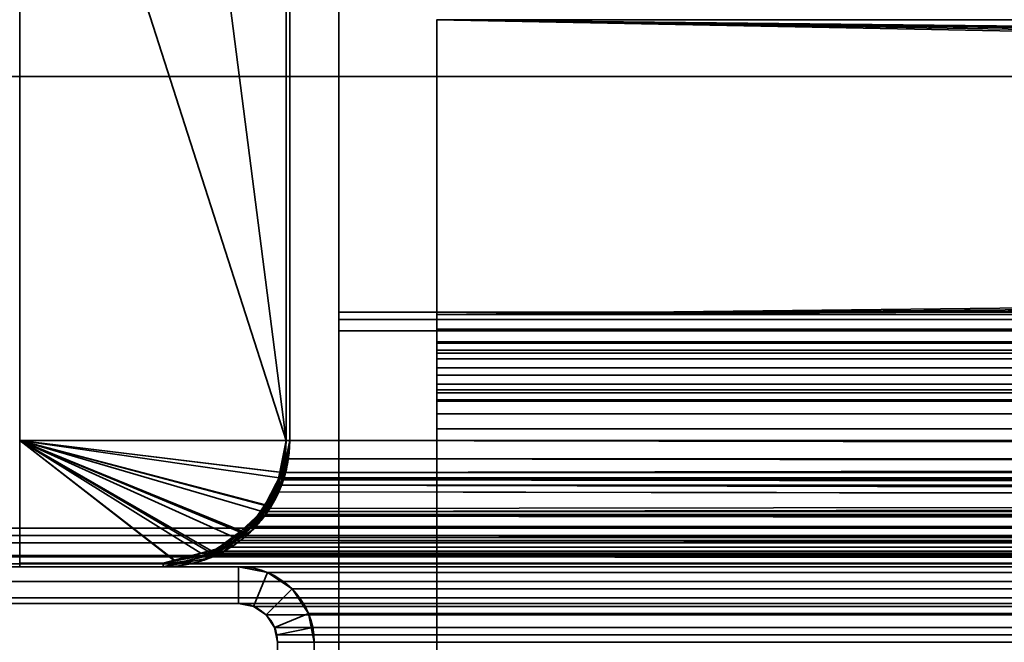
# Model space of a CAD drawing. Header units: millimetres. Extents: x -603 to 3703, y -121 to 193.
# Tile 100 of 256: x -410 to -370, y 47 to 72. Entities that reach past the tile are written whole.
import ezdxf

# ---------------------------------------------------------------- set-up
doc = ezdxf.new("R2010")
doc.units = ezdxf.units.MM
doc.layers.add('151', color=7, linetype='Continuous', true_color=0xffffff)

# ---------------------------------------------------------------- blocks, each defined once
blk = doc.blocks.new('UG_SURFACE_001')
at = {"layer": '151', "color": 252, "linetype": 'Continuous', "lineweight": 35}
for points in [[(603, -18, 2212.25), (603, 174.4, 2212.25), (-603, 174.4, 2212.25), (-603, -18, 2212.25)], [(-453, -18, 2062.25), (-453, 174.4, 2062.25), (453, 174.4, 2062.25), (453, -18, 2062.25)]]:
    blk.add_3dface(points, dxfattribs=at)
blk = doc.blocks.new('UG_SURFACE_007')
at = {"layer": '151', "color": 252, "linetype": 'Continuous', "lineweight": 35}
for points in [[(397, 86.189, -1.752), (-397, 86.189, -1.752), (-397, 60.383, 6.137), (397, 60.383, 6.137)], [(-397, 60.383, 6.137), (-397, 86.189, -1.752), (-397, 85.896, -2.709), (-397, 60.091, 5.181)], [(397, 85.896, -2.709), (397, 60.091, 5.181), (-397, 60.091, 5.181), (-397, 85.896, -2.709)], [(-397, 59.629, 6.25), (397, 59.629, 6.25), (397, 60.383, 6.137), (-397, 60.383, 6.137)], [(-397, 60.091, 5.181), (-397, 59.629, 5.25), (-397, 59.629, 6.25), (-397, 60.383, 6.137)], [(-397, 60.091, 5.181), (397, 60.091, 5.181), (397, 59.629, 5.25), (-397, 59.629, 5.25)], [(397, 59.629, 6.25), (-397, 59.629, 6.25), (-397, 7.5, 6.25), (397, 7.5, 6.25)], [(397, 59.629, 5.25), (397, 7.5, 5.25), (-397, 7.5, 5.25), (-397, 59.629, 5.25)], [(-397, 59.629, 5.25), (-397, 7.5, 5.25), (-397, 7.5, 6.25), (-397, 59.629, 6.25)]]:
    blk.add_3dface(points, dxfattribs=at)
blk = doc.blocks.new('UG_SURFACE_008')
at = {"layer": '151', "color": 252, "linetype": 'Continuous', "lineweight": 35}
for points in [[(-393, 60.292, -8.25), (-393, 72.312, -8.25), (-393, 72.312, -9.75), (-393, 60.292, -9.75)], [(393, 72.312, -9.75), (-393, 72.312, -9.75), (-393, 72.312, -8.25), (393, 72.312, -8.25)], [(-393, 72.312, -8.25), (-2.229, 67.007, -8.25), (-1.22, 67.741, -8.25)], [(-393, 72.312, -8.25), (-2.853, 65.927, -8.25), (-2.229, 67.007, -8.25)], [(-1.22, 67.741, -8.25), (0, 68, -8.25), (-393, 72.312, -8.25)], [(0, 68, -8.25), (393, 72.312, -8.25), (-393, 72.312, -8.25)], [(-393, 72.312, -8.25), (-393, 60.292, -8.25), (-2.598, 63.5, -8.25), (-2.984, 64.686, -8.25)], [(-2.984, 64.686, -8.25), (-2.853, 65.927, -8.25), (-393, 72.312, -8.25)], [(-393, 60.292, -9.75), (-393, 72.312, -9.75), (-2.853, 65.927, -9.75), (-2.984, 64.686, -9.75)], [(0, 68, -9.75), (-393, 72.312, -9.75), (393, 72.312, -9.75)], [(-393, 72.312, -9.75), (0, 68, -9.75), (-1.22, 67.741, -9.75)], [(-1.22, 67.741, -9.75), (-2.229, 67.007, -9.75), (-393, 72.312, -9.75)], [(-2.229, 67.007, -9.75), (-2.853, 65.927, -9.75), (-393, 72.312, -9.75)], [(-2.984, 64.686, -9.75), (-2.598, 63.5, -9.75), (-393, 60.292, -9.75)], [(-1.763, 62.573, -8.25), (-2.598, 63.5, -8.25), (-393, 60.292, -8.25)], [(-393, 60.292, -9.75), (-2.598, 63.5, -9.75), (-1.763, 62.573, -9.75)], [(-0.624, 62.066, -8.25), (-1.763, 62.573, -8.25), (-393, 60.292, -8.25)], [(-393, 60.292, -9.75), (-1.763, 62.573, -9.75), (-0.624, 62.066, -9.75)], [(-393, 60.292, -8.25), (393, 60.292, -8.25), (0.624, 62.066, -8.25), (-0.624, 62.066, -8.25)], [(-393, 60.292, -9.75), (-0.624, 62.066, -9.75), (0, 62, -9.75)], [(0, 62, -9.75), (393, 60.292, -9.75), (-393, 60.292, -9.75)], [(-393, 59.687, -8.13), (393, 59.687, -8.13), (393, 60.292, -8.25), (-393, 60.292, -8.25)], [(-393, 60.292, -9.75), (393, 60.292, -9.75), (393, 59.113, -9.516), (-393, 59.113, -9.516)], [(-393, 60.292, -9.75), (-393, 59.113, -9.516), (-393, 59.687, -8.13), (-393, 60.292, -8.25)], [(-393, 59.174, -7.787), (393, 59.174, -7.787), (393, 59.687, -8.13), (-393, 59.687, -8.13)], [(-393, 59.174, -7.787), (-393, 59.687, -8.13), (-393, 59.113, -9.516), (-393, 58.114, -8.848)], [(-393, 58.832, -7.275), (393, 58.832, -7.275), (393, 59.174, -7.787), (-393, 59.174, -7.787)], [(-393, 58.114, -8.848), (-393, 57.446, -7.849), (-393, 58.832, -7.275), (-393, 59.174, -7.787)], [(-393, 59.113, -9.516), (393, 59.113, -9.516), (393, 58.114, -8.848), (-393, 58.114, -8.848)], [(-393, 58.712, -6.67), (393, 58.712, -6.67), (393, 58.832, -7.275), (-393, 58.832, -7.275)], [(-393, 58.712, -6.67), (-393, 58.832, -7.275), (-393, 57.446, -7.849), (-393, 57.212, -6.67)], [(-393, 58.477, 3.349), (393, 58.477, 3.349), (393, 58.712, 2.17), (-393, 58.712, 2.17)], [(-393, 58.712, 2.17), (393, 58.712, 2.17), (393, 58.712, -6.67), (-393, 58.712, -6.67)], [(-393, 57.212, -6.67), (-393, 57.212, 2.17), (-393, 58.712, 2.17), (-393, 58.712, -6.67)], [(-393, 57.212, 2.17), (-393, 57.091, 2.775), (-393, 58.477, 3.349), (-393, 58.712, 2.17)], [(-393, 57.81, 4.348), (393, 57.81, 4.348), (393, 58.477, 3.349), (-393, 58.477, 3.349)], [(-393, 57.81, 4.348), (-393, 58.477, 3.349), (-393, 57.091, 2.775), (-393, 56.749, 3.287)], [(-393, 58.114, -8.848), (393, 58.114, -8.848), (393, 57.446, -7.849), (-393, 57.446, -7.849)], [(-393, 56.81, 5.016), (393, 56.81, 5.016), (393, 57.81, 4.348), (-393, 57.81, 4.348)], [(-393, 56.81, 5.016), (-393, 57.81, 4.348), (-393, 56.749, 3.287), (-393, 56.236, 3.63)], [(-393, 57.446, -7.849), (393, 57.446, -7.849), (393, 57.212, -6.67), (-393, 57.212, -6.67)], [(-393, 57.212, 2.17), (393, 57.212, 2.17), (393, 57.091, 2.775), (-393, 57.091, 2.775)], [(-393, 57.212, -6.67), (393, 57.212, -6.67), (393, 57.212, 2.17), (-393, 57.212, 2.17)], [(-393, 57.091, 2.775), (393, 57.091, 2.775), (393, 56.749, 3.287), (-393, 56.749, 3.287)], [(-393, 55.632, 5.25), (393, 55.632, 5.25), (393, 56.81, 5.016), (-393, 56.81, 5.016)], [(-393, 55.632, 5.25), (-393, 56.81, 5.016), (-393, 56.236, 3.63), (-393, 55.632, 3.75)], [(-393, 56.749, 3.287), (393, 56.749, 3.287), (393, 56.236, 3.63), (-393, 56.236, 3.63)], [(-393, 56.236, 3.63), (393, 56.236, 3.63), (393, 55.632, 3.75), (-393, 55.632, 3.75)], [(-393, 45.454, 5.25), (393, 45.454, 5.25), (393, 55.632, 5.25), (-393, 55.632, 5.25)], [(-393, 55.632, 3.75), (393, 55.632, 3.75), (393, 45.454, 3.75), (-393, 45.454, 3.75)], [(-393, 45.454, 5.25), (-393, 55.632, 5.25), (-393, 55.632, 3.75), (-393, 45.454, 3.75)]]:
    blk.add_3dface(points, dxfattribs=at)
blk = doc.blocks.new('UG_SURFACE_014')
at = {"layer": '151', "color": 41, "linetype": 'Continuous', "lineweight": 35}
for points in [[(-411, 147.3, -5.75), (-411, 173.15, -5.75), (-399.15, 173.15, -5.75), (-399.15, 55.15, -5.75)], [(-410, 89, 2019.25), (-410, 55.15, 2019.25), (-399.15, 55.15, 2008.4), (-399.15, 173.15, 2008.4)], [(-399.15, 173.15, 2008.4), (-399.15, 55.15, 2008.4), (-399.15, 55.15, -5.75), (-399.15, 173.15, -5.75)], [(-410, 89, -5.75), (-411, 147.3, -5.75), (-399.15, 55.15, -5.75)], [(-410, 55.15, 2019.25), (-410, 89, 2019.25), (-410, 89, -5.75), (-410, 55.15, -5.75)], [(-399.15, 55.15, -5.75), (-410, 55.15, -5.75), (-410, 89, -5.75)], [(-410, 55.15, 2019.25), (-410, 55.15, -5.75), (-399.15, 55.15, -5.75), (-399.15, 55.15, 2008.4)]]:
    blk.add_3dface(points, dxfattribs=at)
blk = doc.blocks.new('UG_SURFACE_017')
at = {"layer": '151', "color": 7, "linetype": 'Continuous', "lineweight": 35}
for points in [[(-399, 173.15, -5.75), (-399, 55.15, -5.75), (-399.15, 55.15, -5.75), (-399.15, 173.15, -5.75)], [(-399.15, 55.15, 2008.4), (-399.15, 173.15, 2008.4), (-399.15, 173.15, -5.75), (-399.15, 55.15, -5.75)], [(-399, 55.15, 2008.25), (-399, 173.15, 2008.25), (-399.15, 173.15, 2008.4), (-399.15, 55.15, 2008.4)], [(-399, 55.15, -5.75), (-399, 173.15, -5.75), (-399, 173.15, 2008.25), (-399, 55.15, 2008.25)], [(-399, 55.15, -5.75), (-399.32, 53.607, -5.75), (-399.437, 53.646, -5.75), (-399.15, 55.15, -5.75)], [(-399.206, 54.407, 2008.456), (-399.15, 55.15, -5.75), (-399.437, 53.646, -5.75)], [(-399.392, 53.261, -5.75), (-399.32, 53.607, -5.75), (-399, 55.15, 2008.25)], [(-399, 55.15, 2008.25), (-399.255, 53.55, 2008.505), (-399.392, 53.261, -5.75)], [(-399.32, 53.607, -5.75), (-399, 55.15, -5.75), (-399, 55.15, 2008.25)], [(-399.15, 55.15, 2008.4), (-399.206, 54.407, 2008.456), (-399.255, 53.55, 2008.505), (-399, 55.15, 2008.25)], [(-399.206, 54.407, 2008.456), (-399.15, 55.15, 2008.4), (-399.15, 55.15, -5.75)], [(-399.392, 53.286, 2008.642), (-399.255, 53.55, 2008.505), (-399.206, 54.407, 2008.456), (-399.528, 53.326, 2008.778)], [(-399.437, 53.646, -5.75), (-399.528, 53.326, 2008.778), (-399.206, 54.407, 2008.456)], [(-399.437, 53.646, -5.75), (-399.501, 53.31, -5.75), (-399.528, 53.326, 2008.778)], [(-399.501, 53.31, -5.75), (-399.437, 53.646, -5.75), (-399.32, 53.607, -5.75), (-399.392, 53.261, -5.75)], [(-399.255, 53.55, 2008.505), (-399.392, 53.286, 2008.642), (-399.392, 53.261, -5.75)], [(-400.58, 51.649, 2009.83), (-399.501, 53.31, -5.75), (-400.153, 52.317, -5.75)], [(-400.58, 51.649, 2009.83), (-399.606, 53.063, 2008.856), (-399.501, 53.31, -5.75)], [(-399.606, 53.063, 2008.856), (-400.58, 51.649, 2009.83), (-400.552, 51.609, 2009.802), (-400.026, 52.065, 2009.276)], [(-400.508, 51.508, -5.75), (-400.024, 52.228, -5.75), (-399.392, 53.286, 2008.642)], [(-399.392, 53.286, 2008.642), (-400.026, 52.065, 2009.276), (-400.508, 51.508, -5.75)], [(-399.42, 53.125, -5.75), (-400.024, 52.228, -5.75), (-400.153, 52.317, -5.75), (-399.501, 53.31, -5.75)], [(-400.026, 52.065, 2009.276), (-399.392, 53.286, 2008.642), (-399.606, 53.063, 2008.856)], [(-400.024, 52.228, -5.75), (-399.42, 53.125, -5.75), (-399.392, 53.286, 2008.642)], [(-399.528, 53.326, 2008.778), (-399.606, 53.063, 2008.856), (-399.392, 53.286, 2008.642)], [(-399.606, 53.063, 2008.856), (-399.528, 53.326, 2008.778), (-399.501, 53.31, -5.75)], [(-399.501, 53.31, -5.75), (-399.392, 53.261, -5.75), (-399.42, 53.125, -5.75)], [(-399.42, 53.125, -5.75), (-399.392, 53.261, -5.75), (-399.392, 53.286, 2008.642)], [(-400.153, 52.317, -5.75), (-400.618, 51.624, 2009.867), (-400.58, 51.649, 2009.83)], [(-400.153, 52.317, -5.75), (-400.614, 51.614, -5.75), (-400.618, 51.624, 2009.867)], [(-400.614, 51.614, -5.75), (-400.153, 52.317, -5.75), (-400.024, 52.228, -5.75), (-400.508, 51.508, -5.75)], [(-400.026, 52.065, 2009.276), (-400.552, 51.609, 2009.802), (-400.508, 51.508, -5.75)], [(-402.258, 50.368, -5.75), (-401.068, 51.143, -5.75), (-400.552, 51.609, 2009.802)], [(-400.552, 51.609, 2009.802), (-401.68, 50.631, 2010.93), (-402.258, 50.368, -5.75)], [(-401.68, 50.631, 2010.93), (-400.552, 51.609, 2009.802), (-400.618, 51.624, 2009.867), (-402.198, 50.547, 2011.448)], [(-402.198, 50.547, 2011.448), (-400.618, 51.624, 2009.867), (-400.614, 51.614, -5.75)], [(-402.198, 50.547, 2011.448), (-400.614, 51.614, -5.75), (-401.156, 51.256, -5.75)], [(-400.508, 51.508, -5.75), (-401.068, 51.143, -5.75), (-401.156, 51.256, -5.75), (-400.614, 51.614, -5.75)], [(-401.068, 51.143, -5.75), (-400.508, 51.508, -5.75), (-400.552, 51.609, 2009.802)], [(-400.552, 51.609, 2009.802), (-400.58, 51.649, 2009.83), (-400.618, 51.624, 2009.867)], [(-401.156, 51.256, -5.75), (-402.312, 50.524, 2011.562), (-402.198, 50.547, 2011.448)], [(-401.156, 51.256, -5.75), (-402.272, 50.516, -5.75), (-402.312, 50.524, 2011.562)], [(-402.272, 50.516, -5.75), (-401.156, 51.256, -5.75), (-401.068, 51.143, -5.75), (-402.258, 50.368, -5.75)], [(-401.68, 50.631, 2010.93), (-402.269, 50.48, 2011.519), (-402.258, 50.368, -5.75)], [(-402.198, 50.547, 2011.448), (-402.269, 50.48, 2011.519), (-401.68, 50.631, 2010.93)], [(-402.312, 50.524, 2011.562), (-404.14, 50.15, 2013.39), (-404.15, 50, 2013.4), (-402.269, 50.48, 2011.519)], [(-402.439, 50.484, -5.75), (-404.15, 50.15, 2013.4), (-404.14, 50.15, 2013.39)], [(-402.439, 50.484, -5.75), (-403.878, 50.203, -5.75), (-404.15, 50.15, 2013.4)], [(-404.15, 50, -5.75), (-403.869, 50.054, -5.75), (-402.269, 50.48, 2011.519)], [(-402.269, 50.48, 2011.519), (-404.15, 50, 2013.4), (-404.15, 50, -5.75)], [(-403.869, 50.054, -5.75), (-404.15, 50, -5.75), (-404.15, 50.15, -5.75), (-403.878, 50.203, -5.75)], [(-403.878, 50.203, -5.75), (-404.15, 50.15, -5.75), (-404.15, 50.15, 2013.4)], [(-404.14, 50.15, 2013.39), (-402.312, 50.524, 2011.562), (-402.311, 50.508, -5.75)], [(-404.14, 50.15, 2013.39), (-402.311, 50.508, -5.75), (-402.439, 50.484, -5.75)], [(-402.386, 50.338, -5.75), (-403.869, 50.054, -5.75), (-403.878, 50.203, -5.75), (-402.439, 50.484, -5.75)], [(-402.269, 50.48, 2011.519), (-403.869, 50.054, -5.75), (-402.386, 50.338, -5.75)], [(-402.269, 50.361, -5.75), (-402.386, 50.338, -5.75), (-402.439, 50.484, -5.75), (-402.311, 50.508, -5.75)], [(-402.269, 50.48, 2011.519), (-402.386, 50.338, -5.75), (-402.269, 50.361, -5.75)], [(-402.269, 50.48, 2011.519), (-402.198, 50.547, 2011.448), (-402.312, 50.524, 2011.562)], [(-402.272, 50.516, -5.75), (-402.311, 50.508, -5.75), (-402.312, 50.524, 2011.562)], [(-402.311, 50.508, -5.75), (-402.272, 50.516, -5.75), (-402.258, 50.368, -5.75), (-402.269, 50.361, -5.75)], [(-402.269, 50.361, -5.75), (-402.258, 50.368, -5.75), (-402.269, 50.48, 2011.519)], [(-404.15, 50.15, 2013.4), (-410, 50.15, 2019.25), (-410, 50, 2019.25), (-404.15, 50, 2013.4)], [(-410, 50.15, -5.75), (-404.15, 50.15, -5.75), (-404.15, 50, -5.75), (-410, 50, -5.75)], [(-410, 50.15, -5.75), (-410, 50, -5.75), (-410, 50, 2019.25), (-410, 50.15, 2019.25)], [(-404.15, 50.15, 2013.4), (-404.15, 50.15, -5.75), (-410, 50.15, -5.75), (-410, 50.15, 2019.25)], [(-404.15, 50, 2013.4), (-410, 50, 2019.25), (-410, 50, -5.75), (-404.15, 50, -5.75)], [(-404.15, 50, 2013.4), (-404.14, 50.15, 2013.39), (-404.15, 50.15, 2013.4)]]:
    blk.add_3dface(points, dxfattribs=at)
blk = doc.blocks.new('UG_SURFACE_018')
at = {"layer": '151', "color": 14, "linetype": 'Continuous', "lineweight": 35}
for points in [[(-410, 55.15, -5.75), (-399.406, 53.861, -5.75), (-399.531, 53.237, -5.75), (-400.003, 52.529, -5.75)], [(-400.003, 52.529, -5.75), (-400.614, 51.614, -5.75), (-400.949, 51.391, -5.75), (-410, 55.15, -5.75)], [(-410, 55.15, -5.75), (-402.204, 50.552, -5.75), (-402.237, 50.531, -5.75), (-403.7, 50.24, -5.75)], [(-410, 55.15, -5.75), (-399.15, 55.15, -5.75), (-399.406, 53.861, -5.75)], [(-400.949, 51.391, -5.75), (-402.204, 50.552, -5.75), (-410, 55.15, -5.75)], [(-403.7, 50.24, -5.75), (-404.15, 50.15, -5.75), (-410, 50.15, -5.75), (-410, 55.15, -5.75)], [(-410, 50.15, 2019.25), (-410, 55.15, 2019.25), (-410, 55.15, -5.75), (-410, 50.15, -5.75)], [(-399.15, 55.15, 2008.4), (-399.15, 55.15, -5.75), (-410, 55.15, -5.75), (-410, 55.15, 2019.25)], [(-410, 55.15, 2019.25), (-403.699, 50.269, 2012.949), (-402.215, 50.659, 2011.465)], [(-410, 55.15, 2019.25), (-410, 50.15, 2019.25), (-404.15, 50.15, 2013.4), (-403.699, 50.269, 2012.949)], [(-402.215, 50.659, 2011.465), (-401.689, 50.797, 2010.939), (-400.971, 51.464, 2010.221), (-410, 55.15, 2019.25)], [(-400.971, 51.464, 2010.221), (-399.993, 52.372, 2009.243), (-399.939, 52.49, 2009.189), (-410, 55.15, 2019.25)], [(-399.939, 52.49, 2009.189), (-399.324, 53.845, 2008.574), (-410, 55.15, 2019.25)], [(-399.324, 53.845, 2008.574), (-399.323, 53.846, 2008.573), (-399.15, 55.15, 2008.4), (-410, 55.15, 2019.25)], [(-399.406, 53.861, -5.75), (-399.15, 55.15, -5.75), (-399.15, 55.15, 2008.4)], [(-399.15, 55.15, 2008.4), (-399.323, 53.846, 2008.573), (-399.406, 53.861, -5.75)], [(-400.003, 52.529, -5.75), (-399.531, 53.237, -5.75), (-399.324, 53.845, 2008.574)], [(-399.324, 53.845, 2008.574), (-399.939, 52.49, 2009.189), (-400.003, 52.529, -5.75)], [(-399.531, 53.237, -5.75), (-399.406, 53.861, -5.75), (-399.324, 53.845, 2008.574)], [(-399.323, 53.846, 2008.573), (-399.324, 53.845, 2008.574), (-399.406, 53.861, -5.75)], [(-399.993, 52.372, 2009.243), (-400.971, 51.464, 2010.221), (-400.949, 51.391, -5.75)], [(-400.949, 51.391, -5.75), (-400.614, 51.614, -5.75), (-399.939, 52.49, 2009.189)], [(-399.939, 52.49, 2009.189), (-399.993, 52.372, 2009.243), (-400.949, 51.391, -5.75)], [(-400.614, 51.614, -5.75), (-400.003, 52.529, -5.75), (-399.939, 52.49, 2009.189)], [(-402.204, 50.552, -5.75), (-400.949, 51.391, -5.75), (-400.971, 51.464, 2010.221)], [(-400.971, 51.464, 2010.221), (-401.689, 50.797, 2010.939), (-402.204, 50.552, -5.75)], [(-403.7, 50.24, -5.75), (-402.237, 50.531, -5.75), (-402.215, 50.659, 2011.465)], [(-402.215, 50.659, 2011.465), (-403.699, 50.269, 2012.949), (-403.7, 50.24, -5.75)], [(-402.237, 50.531, -5.75), (-402.204, 50.552, -5.75), (-402.215, 50.659, 2011.465)], [(-401.689, 50.797, 2010.939), (-402.215, 50.659, 2011.465), (-402.204, 50.552, -5.75)], [(-404.15, 50.15, -5.75), (-403.7, 50.24, -5.75), (-403.699, 50.269, 2012.949)], [(-403.699, 50.269, 2012.949), (-404.15, 50.15, 2013.4), (-404.15, 50.15, -5.75)], [(-410, 50.15, 2019.25), (-410, 50.15, -5.75), (-404.15, 50.15, -5.75), (-404.15, 50.15, 2013.4)]]:
    blk.add_3dface(points, dxfattribs=at)
blk = doc.blocks.new('UG_SURFACE_019')
at = {"layer": '151', "color": 14, "linetype": 'Continuous', "lineweight": 35}
for points in [[(-410, 55.15, 2019.25), (-400.123, 52.251, 2009.373), (-401.255, 51.2, 2010.505)], [(-401.255, 51.2, 2010.505), (-401.689, 50.797, 2010.939), (-402.626, 50.551, 2011.875), (-410, 55.15, 2019.25)], [(-410, 55.15, 2019.25), (-399.15, 55.15, 2008.4), (-399.323, 53.846, 2008.573), (-399.422, 53.629, 2008.672)], [(-399.422, 53.629, 2008.672), (-399.993, 52.372, 2009.243), (-400.123, 52.251, 2009.373), (-410, 55.15, 2019.25)], [(-402.626, 50.551, 2011.875), (-404.15, 50.15, 2013.4), (-410, 50.15, 2019.25), (-410, 55.15, 2019.25)], [(410, 50.15, 2019.25), (410, 55.15, 2019.25), (-410, 55.15, 2019.25), (-410, 50.15, 2019.25)], [(410, 55.15, 2019.25), (399.15, 55.15, 2008.4), (-399.15, 55.15, 2008.4), (-410, 55.15, 2019.25)], [(-399.323, 53.846, 2008.573), (399.15, 55.15, 2008.4), (399.396, 53.605, 2008.646)], [(-399.323, 53.846, 2008.573), (-399.15, 55.15, 2008.4), (399.15, 55.15, 2008.4)], [(399.396, 53.605, 2008.646), (-399.422, 53.629, 2008.672), (-399.323, 53.846, 2008.573)], [(399.397, 53.597, 2008.647), (-400.123, 52.251, 2009.373), (-399.993, 52.372, 2009.243)], [(399.397, 53.597, 2008.647), (400.113, 52.219, 2009.363), (-400.123, 52.251, 2009.373)], [(-399.993, 52.372, 2009.243), (-399.422, 53.629, 2008.672), (399.396, 53.605, 2008.646)], [(-399.993, 52.372, 2009.243), (399.396, 53.605, 2008.646), (399.397, 53.597, 2008.647)], [(400.147, 52.155, 2009.397), (-401.255, 51.2, 2010.505), (-400.123, 52.251, 2009.373)], [(-400.123, 52.251, 2009.373), (400.113, 52.219, 2009.363), (400.147, 52.155, 2009.397)], [(400.147, 52.155, 2009.397), (401.251, 51.197, 2010.501), (-401.255, 51.2, 2010.505)], [(-401.689, 50.797, 2010.939), (-401.255, 51.2, 2010.505), (401.251, 51.197, 2010.501)], [(-401.689, 50.797, 2010.939), (401.251, 51.197, 2010.501), (401.752, 50.762, 2011.002)], [(401.752, 50.762, 2011.002), (-402.626, 50.551, 2011.875), (-401.689, 50.797, 2010.939)], [(401.752, 50.762, 2011.002), (402.623, 50.54, 2011.873), (-402.626, 50.551, 2011.875)], [(-404.15, 50.15, 2013.4), (-402.626, 50.551, 2011.875), (402.623, 50.54, 2011.873)], [(402.623, 50.54, 2011.873), (404.15, 50.15, 2013.4), (-404.15, 50.15, 2013.4)], [(404.15, 50.15, 2013.4), (410, 50.15, 2019.25), (-410, 50.15, 2019.25), (-404.15, 50.15, 2013.4)]]:
    blk.add_3dface(points, dxfattribs=at)
blk = doc.blocks.new('UG_SURFACE_020')
at = {"layer": '151', "color": 7, "linetype": 'Continuous', "lineweight": 35}
for points in [[(-399.15, 55.15, 2008.4), (-399.15, 173.15, 2008.4), (-399, 173.15, 2008.25), (-399, 55.15, 2008.25)], [(399.15, 55.15, 2008.4), (399.15, 173.15, 2008.4), (-399.15, 173.15, 2008.4), (-399.15, 55.15, 2008.4)], [(-399, 55.15, 2008.25), (-399, 173.15, 2008.25), (399, 173.15, 2008.25), (399, 55.15, 2008.25)], [(399.178, 53.807, 2008.428), (-399.253, 53.559, 2008.503), (-399, 55.15, 2008.25)], [(-399, 55.15, 2008.25), (-399.253, 53.559, 2008.503), (-399.206, 54.407, 2008.456), (-399.15, 55.15, 2008.4)], [(399.241, 54.198, 2008.492), (-399.15, 55.15, 2008.4), (-399.206, 54.407, 2008.456)], [(399.241, 54.198, 2008.492), (399.15, 55.15, 2008.4), (-399.15, 55.15, 2008.4)], [(-399, 55.15, 2008.25), (399, 55.15, 2008.25), (399.178, 53.807, 2008.428)], [(-399.528, 53.326, 2008.778), (-399.206, 54.407, 2008.456), (-399.253, 53.559, 2008.503), (-399.255, 53.55, 2008.505)], [(-399.206, 54.407, 2008.456), (-399.528, 53.326, 2008.778), (399.529, 53.329, 2008.779)], [(-399.206, 54.407, 2008.456), (399.529, 53.329, 2008.779), (399.241, 54.198, 2008.492)], [(399.178, 53.807, 2008.428), (399.28, 53.584, 2008.53), (-399.253, 53.559, 2008.503)], [(-400.58, 51.649, 2009.83), (-399.606, 53.063, 2008.856), (-399.255, 53.55, 2008.505), (-399.992, 52.131, 2009.242)], [(399.868, 52.289, 2009.118), (-399.992, 52.131, 2009.242), (-399.255, 53.55, 2008.505)], [(-399.255, 53.55, 2008.505), (-399.606, 53.063, 2008.856), (-399.528, 53.326, 2008.778)], [(-399.255, 53.55, 2008.505), (399.28, 53.584, 2008.53), (399.868, 52.289, 2009.118)], [(-399.255, 53.55, 2008.505), (-399.253, 53.559, 2008.503), (399.28, 53.584, 2008.53)], [(400.627, 51.647, 2009.877), (-399.606, 53.063, 2008.856), (-400.58, 51.649, 2009.83)], [(400.466, 51.769, 2009.716), (-399.528, 53.326, 2008.778), (-399.606, 53.063, 2008.856)], [(-399.606, 53.063, 2008.856), (400.627, 51.647, 2009.877), (400.466, 51.769, 2009.716)], [(399.643, 52.984, 2008.893), (399.529, 53.329, 2008.779), (-399.528, 53.326, 2008.778)], [(400.466, 51.769, 2009.716), (399.643, 52.984, 2008.893), (-399.528, 53.326, 2008.778)], [(399.868, 52.289, 2009.118), (400.003, 52.164, 2009.253), (-399.992, 52.131, 2009.242)], [(401.168, 51.082, 2010.418), (-401.164, 51.078, 2010.414), (-400.026, 52.065, 2009.276)], [(-400.58, 51.649, 2009.83), (-400.026, 52.065, 2009.276), (-401.164, 51.078, 2010.414)], [(-399.992, 52.131, 2009.242), (-400.026, 52.065, 2009.276), (-400.58, 51.649, 2009.83)], [(-400.026, 52.065, 2009.276), (400.003, 52.164, 2009.253), (401.168, 51.082, 2010.418)], [(-400.026, 52.065, 2009.276), (-399.992, 52.131, 2009.242), (400.003, 52.164, 2009.253)], [(-401.164, 51.078, 2010.414), (-401.68, 50.631, 2010.93), (-402.198, 50.547, 2011.448), (-400.618, 51.624, 2009.867)], [(401.884, 50.693, 2011.134), (-400.618, 51.624, 2009.867), (-402.198, 50.547, 2011.448)], [(-400.618, 51.624, 2009.867), (-400.58, 51.649, 2009.83), (-401.164, 51.078, 2010.414)], [(-400.58, 51.649, 2009.83), (-400.618, 51.624, 2009.867), (400.627, 51.647, 2009.877)], [(401.884, 50.693, 2011.134), (400.627, 51.647, 2009.877), (-400.618, 51.624, 2009.867)], [(-401.68, 50.631, 2010.93), (401.168, 51.082, 2010.418), (401.615, 50.667, 2010.865)], [(-401.68, 50.631, 2010.93), (-401.164, 51.078, 2010.414), (401.168, 51.082, 2010.418)], [(401.615, 50.667, 2010.865), (-402.578, 50.402, 2011.828), (-401.68, 50.631, 2010.93)], [(401.615, 50.667, 2010.865), (402.58, 50.413, 2011.83), (-402.578, 50.402, 2011.828)], [(-402.312, 50.524, 2011.562), (-402.198, 50.547, 2011.448), (-401.68, 50.631, 2010.93), (-402.578, 50.402, 2011.828)], [(-402.198, 50.547, 2011.448), (-402.312, 50.524, 2011.562), (402.32, 50.589, 2011.57)], [(404.15, 50.15, 2013.4), (402.32, 50.589, 2011.57), (-402.312, 50.524, 2011.562)], [(-402.198, 50.547, 2011.448), (402.32, 50.589, 2011.57), (401.884, 50.693, 2011.134)], [(-402.578, 50.402, 2011.828), (-404.15, 50, 2013.4), (-404.14, 50.15, 2013.39), (-402.312, 50.524, 2011.562)], [(404.15, 50, 2013.4), (-404.15, 50, 2013.4), (-402.578, 50.402, 2011.828)], [(-402.312, 50.524, 2011.562), (-404.14, 50.15, 2013.39), (404.15, 50.15, 2013.4)], [(-402.578, 50.402, 2011.828), (402.58, 50.413, 2011.83), (404.15, 50, 2013.4)], [(-410, 50.15, 2019.25), (-410, 50, 2019.25), (410, 50, 2019.25), (410, 50.15, 2019.25)], [(-404.15, 50, 2013.4), (-410, 50, 2019.25), (-410, 50.15, 2019.25), (-404.15, 50.15, 2013.4)], [(410, 50.15, 2019.25), (404.15, 50.15, 2013.4), (-404.15, 50.15, 2013.4), (-410, 50.15, 2019.25)], [(410, 50, 2019.25), (-410, 50, 2019.25), (-404.15, 50, 2013.4), (404.15, 50, 2013.4)], [(-404.15, 50.15, 2013.4), (-404.14, 50.15, 2013.39), (-404.15, 50, 2013.4)], [(-404.14, 50.15, 2013.39), (-404.15, 50.15, 2013.4), (404.15, 50.15, 2013.4)]]:
    blk.add_3dface(points, dxfattribs=at)
blk = doc.blocks.new('UG_SURFACE_021')
at = {"layer": '151', "color": 41, "linetype": 'Continuous', "lineweight": 35}
for points in [[(-399.15, 173.15, 2008.4), (-399.15, 55.15, 2008.4), (-410, 55.15, 2019.25), (-410, 89, 2019.25)], [(399.15, 173.15, 2008.4), (399.15, 55.15, 2008.4), (-399.15, 55.15, 2008.4), (-399.15, 173.15, 2008.4)], [(410, 55.15, 2019.25), (410, 89, 2019.25), (-410, 89, 2019.25), (-410, 55.15, 2019.25)], [(399.15, 55.15, 2008.4), (410, 55.15, 2019.25), (-410, 55.15, 2019.25), (-399.15, 55.15, 2008.4)]]:
    blk.add_3dface(points, dxfattribs=at)
blk = doc.blocks.new('UG_SURFACE_033')
at = {"layer": '151', "color": 252, "linetype": 'Continuous', "lineweight": 35}
for points in [[(-401.08, 50, 2010.33), (-401.08, 50, -8.75), (-411.42, 50, -8.75), (-411.42, 50, 2020.67)], [(-401.08, 50, 2010.33), (-411.42, 50, 2020.67), (-411.42, 48.5, 2020.67), (-401.08, 48.5, 2010.33)], [(-401.08, 48.5, -8.75), (-411.42, 48.5, -8.75), (-411.42, 50, -8.75), (-401.08, 50, -8.75)], [(-399.901, 49.766, 2009.151), (-399.901, 49.766, -8.75), (-401.08, 50, -8.75), (-401.08, 50, 2010.33)], [(-401.08, 48.5, 2010.33), (-400.475, 48.38, 2009.725), (-399.901, 49.766, 2009.151), (-401.08, 50, 2010.33)], [(-401.08, 50, -8.75), (-399.901, 49.766, -8.75), (-400.475, 48.38, -8.75), (-401.08, 48.5, -8.75)], [(-400.475, 48.38, 2009.725), (-399.963, 48.037, 2009.213), (-398.902, 49.098, 2008.152), (-399.901, 49.766, 2009.151)], [(-399.963, 48.037, -8.75), (-400.475, 48.38, -8.75), (-399.901, 49.766, -8.75), (-398.902, 49.098, -8.75)], [(-398.902, 49.098, 2008.152), (-398.902, 49.098, -8.75), (-399.901, 49.766, -8.75), (-399.901, 49.766, 2009.151)], [(-398.234, 48.099, 2007.484), (-398.902, 49.098, 2008.152), (-399.963, 48.037, 2009.213), (-399.62, 47.525, 2008.87)], [(-398.902, 49.098, -8.75), (-398.234, 48.099, -8.75), (-399.62, 47.525, -8.75), (-399.963, 48.037, -8.75)], [(-398.234, 48.099, 2007.484), (-398.234, 48.099, -8.75), (-398.902, 49.098, -8.75), (-398.902, 49.098, 2008.152)], [(-401.08, 48.5, 2010.33), (-411.42, 48.5, 2020.67), (-411.42, 48.5, -8.75), (-401.08, 48.5, -8.75)], [(-401.08, 48.5, 2010.33), (-401.08, 48.5, -8.75), (-400.475, 48.38, -8.75), (-400.475, 48.38, 2009.725)], [(-400.475, 48.38, 2009.725), (-400.475, 48.38, -8.75), (-399.963, 48.037, -8.75), (-399.963, 48.037, 2009.213)], [(-399.963, 48.037, 2009.213), (-399.963, 48.037, -8.75), (-399.62, 47.525, -8.75), (-399.62, 47.525, 2008.87)], [(-398.059, 47.521, 2007.309), (-398.234, 48.099, 2007.484), (-399.62, 47.525, 2008.87), (-399.53, 47.228, 2008.78)], [(-399.5, 46.92, -8.75), (-399.62, 47.525, -8.75), (-398.234, 48.099, -8.75), (-398, 46.92, -8.75)], [(-398.234, 48.099, -8.75), (-398.234, 48.099, 2007.484), (-398.059, 47.521, 2007.309)], [(-398.059, 47.521, 2007.309), (-398, 46.92, -8.75), (-398.234, 48.099, -8.75)], [(-399.62, 47.525, -8.75), (-399.5, 46.92, -8.75), (-399.5, 46.92, 2008.75)], [(-399.5, 46.92, 2008.75), (-399.53, 47.228, 2008.78), (-399.62, 47.525, -8.75)], [(-399.53, 47.228, 2008.78), (-399.62, 47.525, 2008.87), (-399.62, 47.525, -8.75)], [(-398, 46.92, 2007.25), (-398.059, 47.521, 2007.309), (-399.53, 47.228, 2008.78), (-399.5, 46.92, 2008.75)], [(-398.059, 47.521, 2007.309), (-398, 46.92, 2007.25), (-398, 46.92, -8.75)], [(-399.5, 7.25, 2008.75), (-399.5, 46.92, 2008.75), (-399.5, 46.92, -8.75), (-399.5, 7.25, -8.75)], [(-399.5, 46.92, 2008.75), (-399.5, 7.25, 2008.75), (-398, 7.25, 2007.25), (-398, 46.92, 2007.25)], [(-398, 46.92, -8.75), (-398, 7.25, -8.75), (-399.5, 7.25, -8.75), (-399.5, 46.92, -8.75)], [(-398, 7.25, 2007.25), (-398, 7.25, -8.75), (-398, 46.92, -8.75), (-398, 46.92, 2007.25)]]:
    blk.add_3dface(points, dxfattribs=at)
blk = doc.blocks.new('UG_SURFACE_034')
at = {"layer": '151', "color": 252, "linetype": 'Continuous', "lineweight": 35}
for points in [[(-401.08, 50, 2010.33), (-401.08, 50, -8.75), (-411.42, 50, -8.75), (-411.42, 50, 2020.67)], [(-401.08, 50, 2010.33), (-411.42, 50, 2020.67), (-411.42, 48.5, 2020.67), (-401.08, 48.5, 2010.33)], [(-401.08, 48.5, -8.75), (-411.42, 48.5, -8.75), (-411.42, 50, -8.75), (-401.08, 50, -8.75)], [(-399.901, 49.766, 2009.151), (-399.901, 49.766, -8.75), (-401.08, 50, -8.75), (-401.08, 50, 2010.33)], [(-401.08, 48.5, 2010.33), (-400.475, 48.38, 2009.725), (-399.901, 49.766, 2009.151), (-401.08, 50, 2010.33)], [(-401.08, 50, -8.75), (-399.901, 49.766, -8.75), (-400.475, 48.38, -8.75), (-401.08, 48.5, -8.75)], [(-400.475, 48.38, 2009.725), (-399.963, 48.037, 2009.213), (-398.902, 49.098, 2008.152), (-399.901, 49.766, 2009.151)], [(-399.963, 48.037, -8.75), (-400.475, 48.38, -8.75), (-399.901, 49.766, -8.75), (-398.902, 49.098, -8.75)], [(-398.902, 49.098, 2008.152), (-398.902, 49.098, -8.75), (-399.901, 49.766, -8.75), (-399.901, 49.766, 2009.151)], [(-398.234, 48.099, 2007.484), (-398.902, 49.098, 2008.152), (-399.963, 48.037, 2009.213), (-399.62, 47.525, 2008.87)], [(-398.902, 49.098, -8.75), (-398.234, 48.099, -8.75), (-399.62, 47.525, -8.75), (-399.963, 48.037, -8.75)], [(-398.234, 48.099, 2007.484), (-398.234, 48.099, -8.75), (-398.902, 49.098, -8.75), (-398.902, 49.098, 2008.152)], [(-401.08, 48.5, 2010.33), (-411.42, 48.5, 2020.67), (-411.42, 48.5, -8.75), (-401.08, 48.5, -8.75)], [(-401.08, 48.5, 2010.33), (-401.08, 48.5, -8.75), (-400.475, 48.38, -8.75), (-400.475, 48.38, 2009.725)], [(-400.475, 48.38, 2009.725), (-400.475, 48.38, -8.75), (-399.963, 48.037, -8.75), (-399.963, 48.037, 2009.213)], [(-399.963, 48.037, 2009.213), (-399.963, 48.037, -8.75), (-399.62, 47.525, -8.75), (-399.62, 47.525, 2008.87)], [(-398.059, 47.521, 2007.309), (-398.234, 48.099, 2007.484), (-399.62, 47.525, 2008.87), (-399.53, 47.228, 2008.78)], [(-399.5, 46.92, -8.75), (-399.62, 47.525, -8.75), (-398.234, 48.099, -8.75), (-398, 46.92, -8.75)], [(-398.234, 48.099, -8.75), (-398.234, 48.099, 2007.484), (-398.059, 47.521, 2007.309)], [(-398.059, 47.521, 2007.309), (-398, 46.92, -8.75), (-398.234, 48.099, -8.75)], [(-399.62, 47.525, -8.75), (-399.5, 46.92, -8.75), (-399.5, 46.92, 2008.75)], [(-399.5, 46.92, 2008.75), (-399.53, 47.228, 2008.78), (-399.62, 47.525, -8.75)], [(-399.53, 47.228, 2008.78), (-399.62, 47.525, 2008.87), (-399.62, 47.525, -8.75)], [(-398, 46.92, 2007.25), (-398.059, 47.521, 2007.309), (-399.53, 47.228, 2008.78), (-399.5, 46.92, 2008.75)], [(-398.059, 47.521, 2007.309), (-398, 46.92, 2007.25), (-398, 46.92, -8.75)], [(-399.5, 7.25, 2008.75), (-399.5, 46.92, 2008.75), (-399.5, 46.92, -8.75), (-399.5, 7.25, -8.75)], [(-399.5, 46.92, 2008.75), (-399.5, 7.25, 2008.75), (-398, 7.25, 2007.25), (-398, 46.92, 2007.25)], [(-398, 46.92, -8.75), (-398, 7.25, -8.75), (-399.5, 7.25, -8.75), (-399.5, 46.92, -8.75)], [(-398, 7.25, 2007.25), (-398, 7.25, -8.75), (-398, 46.92, -8.75), (-398, 46.92, 2007.25)]]:
    blk.add_3dface(points, dxfattribs=at)
blk = doc.blocks.new('UG_SURFACE_035')
at = {"layer": '151', "color": 252, "linetype": 'Continuous', "lineweight": 35}
for points in [[(-440, 76.92, 2049.25), (-440, 70, 2049.25), (440, 70, 2049.25), (440, 76.92, 2049.25)], [(-438.5, 76.92, 2047.75), (438.5, 76.92, 2047.75), (438.5, 70, 2047.75), (-438.5, 70, 2047.75)], [(-414.5, 51.58, 2023.75), (414.5, 51.58, 2023.75), (414.5, 76.92, 2023.75), (-414.5, 76.92, 2023.75)], [(-413, 51.58, 2022.25), (-413, 76.92, 2022.25), (413, 76.92, 2022.25), (413, 51.58, 2022.25)], [(-438.5, 70, 2047.75), (438.5, 70, 2047.75), (440, 70, 2049.25), (-440, 70, 2049.25)], [(414.5, 51.58, 2023.75), (-414.5, 51.58, 2023.75), (-414.441, 50.979, 2023.691)], [(414.441, 50.979, 2023.691), (414.5, 51.58, 2023.75), (-414.441, 50.979, 2023.691)], [(-412.97, 51.272, 2022.22), (-413, 51.58, 2022.25), (413, 51.58, 2022.25)], [(-412.97, 51.272, 2022.22), (413, 51.58, 2022.25), (412.97, 51.272, 2022.22)], [(-414.441, 50.979, 2023.691), (-414.266, 50.401, 2023.515), (414.266, 50.401, 2023.515), (414.441, 50.979, 2023.691)], [(412.97, 51.272, 2022.22), (412.88, 50.975, 2022.13), (-412.88, 50.975, 2022.13), (-412.97, 51.272, 2022.22)], [(412.537, 50.463, 2021.787), (-412.537, 50.463, 2021.787), (-412.88, 50.975, 2022.13), (412.88, 50.975, 2022.13)], [(414.266, 50.401, 2023.515), (-414.266, 50.401, 2023.515), (-413.598, 49.402, 2022.848), (413.598, 49.402, 2022.848)], [(412.025, 50.12, 2021.275), (-412.025, 50.12, 2021.275), (-412.537, 50.463, 2021.787), (412.537, 50.463, 2021.787)], [(411.42, 50, 2020.67), (-411.42, 50, 2020.67), (-412.025, 50.12, 2021.275), (412.025, 50.12, 2021.275)], [(-401.08, 50, 2010.33), (-411.42, 50, 2020.67), (411.42, 50, 2020.67), (401.08, 50, 2010.33)], [(-411.42, 50, 2020.67), (-401.08, 50, 2010.33), (-401.08, 48.5, 2010.33), (-411.42, 48.5, 2020.67)], [(399.901, 49.766, 2009.151), (-399.901, 49.766, 2009.151), (-401.08, 50, 2010.33), (401.08, 50, 2010.33)], [(-401.08, 50, 2010.33), (-399.901, 49.766, 2009.151), (-400.475, 48.38, 2009.725), (-401.08, 48.5, 2010.33)], [(-399.901, 49.766, 2009.151), (-398.902, 49.098, 2008.152), (-399.963, 48.037, 2009.213), (-400.475, 48.38, 2009.725)], [(398.902, 49.098, 2008.152), (-398.902, 49.098, 2008.152), (-399.901, 49.766, 2009.151), (399.901, 49.766, 2009.151)], [(413.598, 49.402, 2022.848), (-413.598, 49.402, 2022.848), (-412.599, 48.734, 2021.849), (412.599, 48.734, 2021.849)], [(-399.62, 47.525, 2008.87), (-399.963, 48.037, 2009.213), (-398.902, 49.098, 2008.152), (-398.234, 48.099, 2007.484)], [(398.234, 48.099, 2007.484), (-398.234, 48.099, 2007.484), (-398.902, 49.098, 2008.152), (398.902, 49.098, 2008.152)], [(412.599, 48.734, 2021.849), (-412.599, 48.734, 2021.849), (-411.42, 48.5, 2020.67), (411.42, 48.5, 2020.67)], [(-401.08, 48.5, 2010.33), (401.08, 48.5, 2010.33), (411.42, 48.5, 2020.67), (-411.42, 48.5, 2020.67)], [(401.08, 48.5, 2010.33), (-401.08, 48.5, 2010.33), (-400.475, 48.38, 2009.725), (400.475, 48.38, 2009.725)], [(400.475, 48.38, 2009.725), (-400.475, 48.38, 2009.725), (-399.963, 48.037, 2009.213), (399.963, 48.037, 2009.213)], [(399.963, 48.037, 2009.213), (-399.963, 48.037, 2009.213), (-399.62, 47.525, 2008.87), (399.62, 47.525, 2008.87)], [(-399.53, 47.228, 2008.78), (-399.62, 47.525, 2008.87), (-398.234, 48.099, 2007.484), (-398.059, 47.521, 2007.309)], [(-398.059, 47.521, 2007.309), (-398.234, 48.099, 2007.484), (398.234, 48.099, 2007.484)], [(-398.059, 47.521, 2007.309), (398.234, 48.099, 2007.484), (398.059, 47.521, 2007.309)], [(399.53, 47.228, 2008.78), (-399.62, 47.525, 2008.87), (-399.53, 47.228, 2008.78)], [(399.53, 47.228, 2008.78), (399.62, 47.525, 2008.87), (-399.62, 47.525, 2008.87)], [(-399.5, 46.92, 2008.75), (-399.53, 47.228, 2008.78), (-398.059, 47.521, 2007.309), (-398, 46.92, 2007.25)], [(398.059, 47.521, 2007.309), (-398, 46.92, 2007.25), (-398.059, 47.521, 2007.309)], [(398.059, 47.521, 2007.309), (398, 46.92, 2007.25), (-398, 46.92, 2007.25)], [(-399.53, 47.228, 2008.78), (399.5, 46.92, 2008.75), (399.53, 47.228, 2008.78)], [(-399.53, 47.228, 2008.78), (-399.5, 46.92, 2008.75), (399.5, 46.92, 2008.75)], [(-399.5, 7.25, 2008.75), (399.5, 7.25, 2008.75), (399.5, 46.92, 2008.75), (-399.5, 46.92, 2008.75)], [(-398, 46.92, 2007.25), (-398, 7.25, 2007.25), (-399.5, 7.25, 2008.75), (-399.5, 46.92, 2008.75)], [(-398, 7.25, 2007.25), (-398, 46.92, 2007.25), (398, 46.92, 2007.25), (398, 7.25, 2007.25)]]:
    blk.add_3dface(points, dxfattribs=at)

msp = doc.modelspace()

# ---------------------------------------------------------------- linework, layer by layer
at = {"layer": '151', "color": 41, "linetype": 'Continuous', "lineweight": 35}
for p, q in [((-399.15, 173.15, 2008.4), (-399.15, 55.15, 2008.4)), ((-399.15, 173.15, -5.75), (-399.15, 55.15, -5.75)), ((-399.15, 173.15, 2008.4), (-399.15, 55.15, 2008.4)), ((-410, 89, -5.75), (-410, 55.15, -5.75)), ((-410, 55.15, 2019.25), (-410, 89, 2019.25)), ((-410, 55.15, 2019.25), (-410, 89, 2019.25)), ((-399.15, 55.15, -5.75), (-410, 55.15, -5.75)), ((-410, 55.15, 2019.25), (-399.15, 55.15, 2008.4)), ((-399.15, 55.15, 2008.4), (-410, 55.15, 2019.25)), ((-410, 55.15, -5.75), (-410, 55.15, 2019.25)), ((-410, 55.15, 2019.25), (410, 55.15, 2019.25)), ((-399.15, 55.15, 2008.4), (-399.15, 55.15, -5.75)), ((399.15, 55.15, 2008.4), (-399.15, 55.15, 2008.4))]:
    msp.add_line(p, q, dxfattribs=at)
at = {"layer": '151', "color": 7, "linetype": 'Continuous', "lineweight": 35}
for p, q in [((-399.15, 55.15, 2008.4), (-399.15, 173.15, 2008.4)), ((-399.15, 55.15, 2008.4), (-399.15, 173.15, 2008.4)), ((-399.15, 55.15, -5.75), (-399.15, 173.15, -5.75)), ((-399, 55.15, 2008.25), (-399, 173.15, 2008.25)), ((-399, 55.15, -5.75), (-399, 173.15, -5.75)), ((-399, 55.15, 2008.25), (-399, 173.15, 2008.25)), ((399, 55.15, 2008.25), (-399, 55.15, 2008.25)), ((-399, 55.15, 2008.25), (-399, 55.15, -5.75)), ((-410, 50, 2019.25), (-410, 50.15, 2019.25)), ((410, 50.15, 2019.25), (-410, 50.15, 2019.25)), ((-410, 50, 2019.25), (-410, 50.15, 2019.25)), ((-410, 50.15, -5.75), (-410, 50, -5.75)), ((-410, 50.15, -5.75), (-404.15, 50.15, -5.75)), ((-410, 50.15, 2019.25), (-410, 50.15, -5.75)), ((-404.15, 50.15, 2013.4), (-410, 50.15, 2019.25)), ((-410, 50.15, 2019.25), (-404.15, 50.15, 2013.4)), ((-410, 50, -5.75), (-404.15, 50, -5.75)), ((-404.15, 50, 2013.4), (-410, 50, 2019.25)), ((410, 50, 2019.25), (-410, 50, 2019.25)), ((-410, 50, 2019.25), (-410, 50, -5.75)), ((-410, 50, 2019.25), (-404.15, 50, 2013.4)), ((404.15, 50.15, 2013.4), (-404.15, 50.15, 2013.4)), ((-404.15, 50.15, 2013.4), (-404.15, 50.15, -5.75)), ((404.15, 50, 2013.4), (-404.15, 50, 2013.4)), ((-404.15, 50, 2013.4), (-404.15, 50, -5.75))]:
    msp.add_line(p, q, dxfattribs=at)
at = {"layer": '151', "color": 252, "linetype": 'Continuous', "lineweight": 35}
for p, q in [((-397, 86.189, -1.752), (-397, 60.383, 6.137)), ((-397, 85.896, -2.709), (-397, 60.091, 5.181)), ((-393, 60.292, -9.75), (-393, 72.312, -9.75)), ((-393, 60.292, -8.25), (-393, 72.312, -8.25)), ((440, 70, 2049.25), (-440, 70, 2049.25)), ((438.5, 70, 2047.75), (-438.5, 70, 2047.75)), ((397, 60.383, 6.137), (-397, 60.383, 6.137)), ((393, 60.292, -8.25), (-393, 60.292, -8.25)), ((393, 60.292, -9.75), (-393, 60.292, -9.75)), ((397, 60.091, 5.181), (-397, 60.091, 5.181)), ((397, 59.629, 5.25), (-397, 59.629, 5.25)), ((397, 59.629, 6.25), (-397, 59.629, 6.25)), ((-397, 59.629, 6.25), (-397, 7.5, 6.25)), ((-397, 59.629, 5.25), (-397, 7.5, 5.25)), ((-393, 58.712, 2.17), (-393, 58.712, -6.67)), ((393, 58.712, -6.67), (-393, 58.712, -6.67)), ((393, 58.712, 2.17), (-393, 58.712, 2.17)), ((393, 57.212, -6.67), (-393, 57.212, -6.67)), ((393, 57.212, 2.17), (-393, 57.212, 2.17)), ((-393, 57.212, 2.17), (-393, 57.212, -6.67)), ((-393, 45.454, 3.75), (-393, 55.632, 3.75)), ((-393, 45.454, 5.25), (-393, 55.632, 5.25)), ((393, 55.632, 5.25), (-393, 55.632, 5.25)), ((393, 55.632, 3.75), (-393, 55.632, 3.75)), ((414.5, 51.58, 2023.75), (-414.5, 51.58, 2023.75)), ((413, 51.58, 2022.25), (-413, 51.58, 2022.25)), ((-411.42, 50, -8.75), (-401.08, 50, -8.75)), ((-401.08, 50, 2010.33), (-411.42, 50, 2020.67)), ((-401.08, 50, 2010.33), (-411.42, 50, 2020.67)), ((-411.42, 50, -8.75), (-401.08, 50, -8.75)), ((-401.08, 50, 2010.33), (-411.42, 50, 2020.67)), ((411.42, 50, 2020.67), (-411.42, 50, 2020.67)), ((401.08, 50, 2010.33), (-401.08, 50, 2010.33)), ((-401.08, 50, 2010.33), (-401.08, 50, -8.75)), ((-401.08, 50, 2010.33), (-401.08, 50, -8.75)), ((-401.08, 48.5, 2010.33), (-411.42, 48.5, 2020.67)), ((-411.42, 48.5, -8.75), (-401.08, 48.5, -8.75)), ((-401.08, 48.5, 2010.33), (-411.42, 48.5, 2020.67)), ((-411.42, 48.5, -8.75), (-401.08, 48.5, -8.75)), ((411.42, 48.5, 2020.67), (-411.42, 48.5, 2020.67)), ((-401.08, 48.5, 2010.33), (-411.42, 48.5, 2020.67)), ((401.08, 48.5, 2010.33), (-401.08, 48.5, 2010.33)), ((-401.08, 48.5, 2010.33), (-401.08, 48.5, -8.75)), ((-401.08, 48.5, 2010.33), (-401.08, 48.5, -8.75))]:
    msp.add_line(p, q, dxfattribs=at)
at = {"layer": '151', "color": 14, "linetype": 'Continuous', "lineweight": 35}
for p, q in [((-410, 50.15, 2019.25), (-410, 55.15, 2019.25)), ((-410, 55.15, 2019.25), (-399.15, 55.15, 2008.4)), ((-410, 55.15, -5.75), (-399.15, 55.15, -5.75)), ((-410, 55.15, 2019.25), (-410, 55.15, -5.75)), ((410, 55.15, 2019.25), (-410, 55.15, 2019.25)), ((-410, 55.15, -5.75), (-410, 50.15, -5.75)), ((-410, 50.15, 2019.25), (-410, 55.15, 2019.25)), ((-399.15, 55.15, 2008.4), (-410, 55.15, 2019.25)), ((-399.15, 55.15, 2008.4), (399.15, 55.15, 2008.4)), ((-399.15, 55.15, -5.75), (-399.15, 55.15, 2008.4)), ((-410, 50.15, 2019.25), (-404.15, 50.15, 2013.4)), ((-404.15, 50.15, -5.75), (-410, 50.15, -5.75)), ((-410, 50.15, -5.75), (-410, 50.15, 2019.25)), ((-410, 50.15, 2019.25), (410, 50.15, 2019.25)), ((-404.15, 50.15, 2013.4), (-410, 50.15, 2019.25)), ((-404.15, 50.15, 2013.4), (-404.15, 50.15, -5.75)), ((404.15, 50.15, 2013.4), (-404.15, 50.15, 2013.4))]:
    msp.add_line(p, q, dxfattribs=at)
at = {"layer": '151', "color": 252, "linetype": 'Continuous', "lineweight": 35, "extrusion": (1, 0, 0)}
for centre, radius, start, end in [((59.629, 3.67, -397), 2.58, 73, 90), ((60.292, -6.67, -393), 3.08, 180, 270), ((60.292, -6.67, -393), 1.58, 180, 270), ((59.629, 3.67, -397), 1.58, 73, 90)]:
    msp.add_arc(centre, radius, start, end, dxfattribs=at)
at = {"layer": '151', "color": 252, "linetype": 'Continuous', "lineweight": 35, "extrusion": (-1, 0, 0)}
for radius in [3.08, 1.58]:
    msp.add_arc((-55.632, 2.17, 393), radius, 90, 180, dxfattribs=at)
at = {"layer": '151', "color": 14, "linetype": 'Continuous', "lineweight": 35}
msp.add_arc((-404.15, 55.15, -5.75), 5, 270, 0, dxfattribs=at)
at = {"layer": '151', "color": 252, "linetype": 'Continuous', "lineweight": 35, "extrusion": (0, 0, -1)}
for radius in [3.08, 3.08, 1.58, 1.58]:
    msp.add_arc((401.08, 46.92, 8.75), radius, 90, 180, dxfattribs=at)
at = {"layer": '151', "color": 252, "linetype": 'Continuous', "lineweight": 35, "extrusion": (0.707107, 6.12323e-17, 0.707107)}
for major_axis in [(-3.08, 0, 3.08), (-3.08, 0, 3.08), (-3.08, 0, 3.08), (-1.58, 0, 1.58), (-1.58, 0, 1.58), (-1.58, 0, 1.58)]:
    msp.add_ellipse((-401.08, 46.92, 2010.33), major_axis=major_axis, ratio=0.707107, start_param=3.141593, end_param=4.712389, dxfattribs=at)
at = {"layer": '151', "color": 7, "linetype": 'Continuous', "lineweight": 35}
msp.add_rational_spline([(-399, 55.15, 2008.25), (-399, 50, 2008.25), (-404.15, 50, 2013.4)], [1, 0.707106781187, 1], degree=2, dxfattribs=at)
msp.add_rational_spline([(-399, 55.15, 2008.25), (-399, 50, 2008.25), (-404.15, 50, 2013.4)], [1, 0.707106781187, 1], degree=2, dxfattribs=at)
for points, knots in [([(-399.15, 55.15, -5.75), (-399.15, 54.561, -5.75), (-399.257, 53.925, -5.75), (-399.745, 52.694, -5.75), (-400.126, 52.103, -5.75), (-401.103, 51.126, -5.75), (-401.694, 50.745, -5.75), (-402.925, 50.257, -5.75), (-403.561, 50.15, -5.75), (-404.15, 50.15, -5.75)], [0, 0, 0, 0, 0.25, 0.25, 0.5, 0.5, 0.75, 0.75, 1, 1, 1, 1]), ([(-399.15, 55.15, 2008.4), (-399.15, 54.357, 2008.4), (-399.349, 53.574, 2008.599), (-400, 52.268, 2009.25), (-400.441, 51.738, 2009.691), (-401.884, 50.518, 2011.134), (-403.029, 50.15, 2012.279), (-404.15, 50.15, 2013.4)], [0, 0, 0, 0, 0.25, 0.25, 0.5, 0.5, 1, 1, 1, 1]), ([(-399, 55.15, -5.75), (-399, 53.798, -5.75), (-399.555, 52.462, -5.75), (-401.462, 50.555, -5.75), (-402.798, 50, -5.75), (-404.15, 50, -5.75)], [0, 0, 0, 0, 0.5, 0.5, 1, 1, 1, 1]), ([(-399.15, 55.15, 2008.4), (-399.15, 54.357, 2008.4), (-399.349, 53.574, 2008.599), (-400, 52.268, 2009.25), (-400.441, 51.738, 2009.691), (-401.884, 50.518, 2011.134), (-403.029, 50.15, 2012.279), (-404.15, 50.15, 2013.4)], [0, 0, 0, 0, 0.25, 0.25, 0.5, 0.5, 1, 1, 1, 1])]:
    msp.add_open_spline(points, degree=3, knots=knots, dxfattribs=at)
at = {"layer": '151', "color": 14, "linetype": 'Continuous', "lineweight": 35}
msp.add_rational_spline([(-404.15, 50.15, 2013.4), (-399.15, 50.15, 2008.4), (-399.15, 55.15, 2008.4)], [1, 0.707106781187, 1], degree=2, dxfattribs=at)
msp.add_rational_spline([(-404.15, 50.15, 2013.4), (-399.15, 50.15, 2008.4), (-399.15, 55.15, 2008.4)], [1, 0.707106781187, 1], degree=2, dxfattribs=at)
at = {"layer": '151', "color": 7, "linetype": 'Continuous', "lineweight": 35}
for points, degree in [([(-399, 55.15, -5.75), (-399.15, 55.15, -5.75)], 1), ([(-399.15, 55.15, 2008.4), (-399.15, 55.15, 1337.017), (-399.15, 55.15, 665.633), (-399.15, 55.15, -5.75)], 3), ([(399.15, 55.15, 2008.4), (133.05, 55.15, 2008.4), (-133.05, 55.15, 2008.4), (-399.15, 55.15, 2008.4)], 3), ([(-404.15, 50, -5.75), (-404.15, 50.15, -5.75)], 1)]:
    msp.add_open_spline(points, degree=degree, dxfattribs=at)

# ---------------------------------------------------------------- block references
for name in ['UG_SURFACE_017', 'UG_SURFACE_020']:
    msp.add_blockref(name, (0, 0), dxfattribs=at)
at = {"layer": '151', "color": 252, "linetype": 'Continuous', "lineweight": 35}
for name in ['UG_SURFACE_001', 'UG_SURFACE_007', 'UG_SURFACE_033', 'UG_SURFACE_034', 'UG_SURFACE_035', 'UG_SURFACE_008']:
    msp.add_blockref(name, (0, 0), dxfattribs=at)
at = {"layer": '151', "color": 41, "linetype": 'Continuous', "lineweight": 35}
for name in ['UG_SURFACE_014', 'UG_SURFACE_021']:
    msp.add_blockref(name, (0, 0), dxfattribs=at)
at = {"layer": '151', "color": 14, "linetype": 'Continuous', "lineweight": 35}
for name in ['UG_SURFACE_018', 'UG_SURFACE_019']:
    msp.add_blockref(name, (0, 0), dxfattribs=at)

doc.saveas('drawing.dxf')
